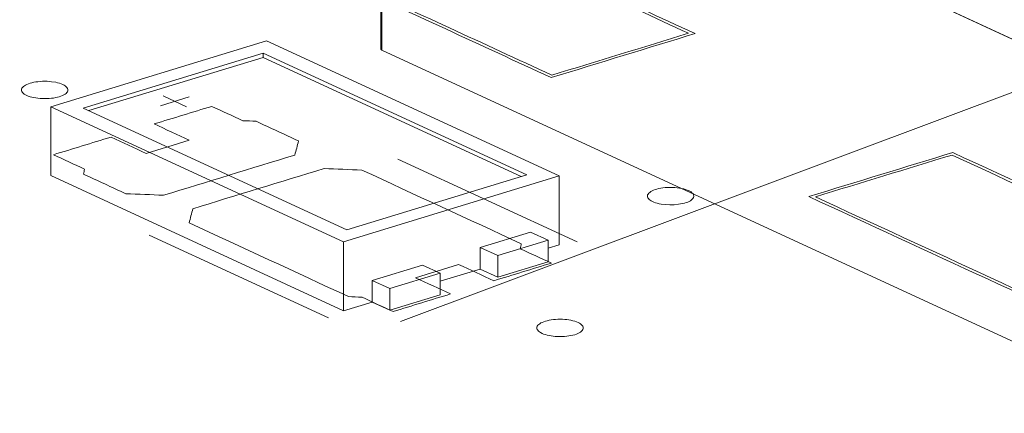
# Model space of a CAD drawing. Header units: inches. Extents: x 511 to 849, y 252 to 484.
# Tile 46 of 235: x 675 to 685, y 280 to 284. Entities that reach past the tile are written whole.
import ezdxf

# ---------------------------------------------------------------- set-up
doc = ezdxf.new("R2010")
doc.units = ezdxf.units.IN
doc.header["$MEASUREMENT"] = 0
doc.linetypes.add('AI-Linetype-35', pattern=[47.5, 22, -8.5, 8.5, -8.5])
doc.layers.add('1', color=7, linetype='Continuous')

# ---------------------------------------------------------------- blocks, each defined once
blk = doc.blocks.new('block 2072')
at = {"layer": '1', "color": 155, "lineweight": 18, "true_color": 0x4c7299}
blk.add_lwpolyline([(678.498, 287.064), (678.498, 283.83)], dxfattribs=at)
blk = doc.blocks.new('block 2568')
at = {"layer": '1', "color": 155, "lineweight": 18, "true_color": 0x4c7299}
blk.add_lwpolyline([(678.131, 281.885), (675.29, 283.195)], dxfattribs=at)
blk = doc.blocks.new('block 2569')
at = {"layer": '1', "color": 155, "lineweight": 18, "true_color": 0x4c7299}
blk.add_lwpolyline([(680.07, 282.477), (678.131, 281.885)], dxfattribs=at)
blk = doc.blocks.new('block 2570')
at = {"layer": '1', "color": 155, "lineweight": 18, "true_color": 0x4c7299}
blk.add_lwpolyline([(677.229, 283.787), (680.07, 282.477)], dxfattribs=at)
blk = doc.blocks.new('block 2571')
at = {"layer": '1', "color": 155, "lineweight": 18, "true_color": 0x4c7299}
blk.add_lwpolyline([(675.29, 283.195), (677.229, 283.787)], dxfattribs=at)
blk = doc.blocks.new('block 2572')
at = {"layer": '1', "color": 155, "lineweight": 18, "true_color": 0x4c7299}
blk.add_lwpolyline([(678.095, 281.753), (680.421, 282.464)], dxfattribs=at)
blk = doc.blocks.new('block 2573')
at = {"layer": '1', "color": 155, "lineweight": 18, "true_color": 0x4c7299}
blk.add_lwpolyline([(674.939, 283.209), (678.095, 281.753)], dxfattribs=at)
blk = doc.blocks.new('block 2574')
at = {"layer": '1', "color": 155, "lineweight": 18, "true_color": 0x4c7299}
blk.add_lwpolyline([(677.265, 283.919), (674.939, 283.209)], dxfattribs=at)
blk = doc.blocks.new('block 2575')
at = {"layer": '1', "color": 155, "lineweight": 18, "true_color": 0x4c7299}
blk.add_lwpolyline([(680.421, 282.464), (677.265, 283.919)], dxfattribs=at)
blk = doc.blocks.new('block 2576')
at = {"layer": '1', "color": 155, "lineweight": 18, "true_color": 0x4c7299}
blk.add_lwpolyline([(679.758, 281.606), (680.301, 281.772)], dxfattribs=at)
blk = doc.blocks.new('block 2577')
at = {"layer": '1', "color": 155, "lineweight": 18, "true_color": 0x4c7299}
blk.add_lwpolyline([(679.568, 281.693), (679.758, 281.606)], dxfattribs=at)
blk = doc.blocks.new('block 2578')
at = {"layer": '1', "color": 155, "lineweight": 18, "true_color": 0x4c7299}
blk.add_lwpolyline([(680.301, 281.772), (680.111, 281.859)], dxfattribs=at)
blk = doc.blocks.new('block 2579')
at = {"layer": '1', "color": 155, "lineweight": 18, "true_color": 0x4c7299}
blk.add_lwpolyline([(679.137, 281.416), (678.594, 281.25)], dxfattribs=at)
blk = doc.blocks.new('block 2580')
at = {"layer": '1', "color": 155, "lineweight": 18, "true_color": 0x4c7299}
blk.add_lwpolyline([(678.594, 281.25), (678.405, 281.338)], dxfattribs=at)
blk = doc.blocks.new('block 2581')
at = {"layer": '1', "color": 155, "lineweight": 18, "true_color": 0x4c7299}
blk.add_lwpolyline([(678.948, 281.504), (679.137, 281.416)], dxfattribs=at)
blk = doc.blocks.new('block 3300')
at = {"layer": '1', "color": 155, "lineweight": 18, "true_color": 0x4c7299}
blk.add_lwpolyline([(674.939, 283.209), (674.939, 282.467)], dxfattribs=at)
blk = doc.blocks.new('block 3301')
at = {"layer": '1', "color": 155, "lineweight": 18, "true_color": 0x4c7299}
blk.add_lwpolyline([(680.421, 282.464), (680.421, 281.722)], dxfattribs=at)
blk = doc.blocks.new('block 3302')
at = {"layer": '1', "color": 155, "lineweight": 18, "true_color": 0x4c7299}
blk.add_lwpolyline([(677.229, 283.741), (677.229, 283.787)], dxfattribs=at)
blk = doc.blocks.new('block 3303')
at = {"layer": '1', "color": 155, "lineweight": 18, "true_color": 0x4c7299}
blk.add_lwpolyline([(678.095, 281.753), (678.095, 281.011)], dxfattribs=at)
blk = doc.blocks.new('block 3304')
at = {"layer": '1', "color": 155, "lineweight": 18, "true_color": 0x4c7299}
blk.add_lwpolyline([(677.229, 283.741), (680.009, 282.459)], dxfattribs=at)
blk = doc.blocks.new('block 3305')
at = {"layer": '1', "color": 155, "lineweight": 18, "true_color": 0x4c7299}
blk.add_lwpolyline([(675.351, 283.167), (677.229, 283.741)], dxfattribs=at)
blk = doc.blocks.new('block 3306')
at = {"layer": '1', "color": 155, "lineweight": 18, "true_color": 0x4c7299}
blk.add_lwpolyline([(678.405, 281.338), (678.405, 281.106)], dxfattribs=at)
blk = doc.blocks.new('block 3307')
at = {"layer": '1', "color": 155, "lineweight": 18, "true_color": 0x4c7299}
blk.add_lwpolyline([(679.568, 281.693), (679.568, 281.461)], dxfattribs=at)
blk = doc.blocks.new('block 3308')
at = {"layer": '1', "color": 155, "lineweight": 18, "true_color": 0x4c7299}
blk.add_lwpolyline([(678.594, 281.25), (678.594, 281.019)], dxfattribs=at)
blk = doc.blocks.new('block 3309')
at = {"layer": '1', "color": 155, "lineweight": 18, "true_color": 0x4c7299}
blk.add_lwpolyline([(679.137, 281.416), (679.137, 281.185)], dxfattribs=at)
blk = doc.blocks.new('block 3310')
at = {"layer": '1', "color": 155, "lineweight": 18, "true_color": 0x4c7299}
blk.add_lwpolyline([(680.111, 281.859), (679.568, 281.693)], dxfattribs=at)
blk = doc.blocks.new('block 3311')
at = {"layer": '1', "color": 155, "lineweight": 18, "true_color": 0x4c7299}
blk.add_lwpolyline([(679.758, 281.606), (679.758, 281.374)], dxfattribs=at)
blk = doc.blocks.new('block 3312')
at = {"layer": '1', "color": 155, "lineweight": 18, "true_color": 0x4c7299}
blk.add_lwpolyline([(680.301, 281.772), (680.301, 281.54)], dxfattribs=at)
blk = doc.blocks.new('block 3313')
at = {"layer": '1', "color": 155, "lineweight": 18, "true_color": 0x4c7299}
blk.add_lwpolyline([(678.405, 281.338), (678.948, 281.504)], dxfattribs=at)
blk = doc.blocks.new('block 3314')
at = {"layer": '1', "color": 155, "lineweight": 18, "true_color": 0x4c7299}
blk.add_lwpolyline([(679.137, 281.185), (678.594, 281.019)], dxfattribs=at)
blk = doc.blocks.new('block 3315')
at = {"layer": '1', "color": 155, "lineweight": 18, "true_color": 0x4c7299}
blk.add_lwpolyline([(679.758, 281.374), (680.301, 281.54)], dxfattribs=at)
blk = doc.blocks.new('block 3316')
at = {"layer": '1', "color": 155, "lineweight": 18, "true_color": 0x4c7299}
blk.add_lwpolyline([(678.594, 281.019), (678.405, 281.106)], dxfattribs=at)
blk = doc.blocks.new('block 3317')
at = {"layer": '1', "color": 155, "lineweight": 18, "true_color": 0x4c7299}
blk.add_lwpolyline([(679.568, 281.461), (679.758, 281.374)], dxfattribs=at)
blk = doc.blocks.new('block 3318')
at = {"layer": '1', "color": 155, "lineweight": 18, "true_color": 0x4c7299}
blk.add_lwpolyline([(674.939, 282.467), (678.095, 281.011)], dxfattribs=at)
blk = doc.blocks.new('block 3319')
at = {"layer": '1', "color": 155, "lineweight": 18, "true_color": 0x4c7299}
blk.add_lwpolyline([(678.095, 281.011), (678.405, 281.106)], dxfattribs=at)
blk = doc.blocks.new('block 3320')
at = {"layer": '1', "color": 155, "lineweight": 18, "true_color": 0x4c7299}
blk.add_lwpolyline([(680.301, 281.685), (680.421, 281.722)], dxfattribs=at)
blk = doc.blocks.new('block 3321')
at = {"layer": '1', "color": 155, "lineweight": 18, "true_color": 0x4c7299}
blk.add_lwpolyline([(679.137, 281.33), (679.568, 281.461)], dxfattribs=at)
blk = doc.blocks.new('block 3487')
at = {"layer": '1', "color": 155, "lineweight": 13, "true_color": 0x4c7299}
blk.add_lwpolyline([(678.509, 287.046), (678.509, 283.818)], dxfattribs=at)
blk = doc.blocks.new('block 3520')
at = {"layer": '1', "color": 155, "lineweight": 18, "true_color": 0x4c7299}
blk.add_lwpolyline([(678.509, 283.818), (685.894, 280.411)], dxfattribs=at)
blk = doc.blocks.new('block 3556')
at = {"layer": '1', "color": 18, "lineweight": 13, "true_color": 0x4c0000}
blk.add_lwpolyline([(677.933, 280.936), (676.002, 281.827)], dxfattribs=at)
blk = doc.blocks.new('block 3569')
at = {"layer": '1', "color": 18, "lineweight": 13, "true_color": 0x4c0000}
blk.add_lwpolyline([(677.933, 280.936), (676.002, 281.827)], dxfattribs=at)
blk = doc.blocks.new('block 3601')
at = {"layer": '1', "color": 18, "lineweight": 13, "true_color": 0x4c0000}
blk.add_lwpolyline([(631.812, 308.613), (703.217, 275.674)], dxfattribs=at)
blk = doc.blocks.new('block 3603')
at = {"layer": '1', "color": 18, "lineweight": 13, "true_color": 0x4c0000}
blk.add_lwpolyline([(680.612, 281.754), (678.68, 282.645)], dxfattribs=at)
blk = doc.blocks.new('block 3604')
at = {"layer": '1', "color": 18, "lineweight": 13, "true_color": 0x4c0000}
blk.add_lwpolyline([(676.152, 283.325), (676.404, 283.208)], dxfattribs=at)
blk = doc.blocks.new('block 3605')
at = {"layer": '1', "color": 18, "lineweight": 13, "true_color": 0x4c0000}
blk.add_lwpolyline([(676.123, 283.22), (676.433, 283.314)], dxfattribs=at)
blk = doc.blocks.new('block 3634')
at = {"layer": '1', "color": 18, "lineweight": 13, "true_color": 0x4c0000}
blk.add_lwpolyline([(676.123, 283.22), (676.433, 283.314)], dxfattribs=at)
blk = doc.blocks.new('block 3640')
at = {"layer": '1', "color": 18, "lineweight": 13, "true_color": 0x4c0000}
blk.add_lwpolyline([(676.152, 283.325), (676.404, 283.208)], dxfattribs=at)
blk = doc.blocks.new('block 3643')
at = {"layer": '1', "color": 18, "lineweight": 13, "true_color": 0x4c0000}
blk.add_lwpolyline([(680.612, 281.754), (678.68, 282.645)], dxfattribs=at)
blk = doc.blocks.new('block 3645')
at = {"layer": '1', "color": 18, "lineweight": 13, "true_color": 0x4c0000}
blk.add_lwpolyline([(631.812, 308.613), (703.217, 275.674)], dxfattribs=at)
blk = doc.blocks.new('block 4201')
at = {"layer": '1', "color": 155, "lineweight": 18, "true_color": 0x4c7299}
blk.add_open_spline([(678.498, 283.83), (678.498, 283.826), (678.502, 283.822), (678.509, 283.818)], degree=3, dxfattribs=at)
blk = doc.blocks.new('block 5659')
at = {"layer": '1', "color": 18, "lineweight": 13, "true_color": 0x4c0000}
blk.add_lwpolyline([(668.448, 291.713), (692.685, 280.533)], dxfattribs=at)
blk = doc.blocks.new('block 5660')
at = {"layer": '1', "color": 18, "lineweight": 13, "true_color": 0x4c0000}
blk.add_lwpolyline([(674.717, 283.462), (674.736, 283.468), (674.757, 283.472), (674.779, 283.476), (674.802, 283.479), (674.827, 283.482), (674.851, 283.483), (674.901, 283.483), (674.925, 283.482), (674.949, 283.479), (674.993, 283.472), (675.013, 283.468), (675.033, 283.462), (675.052, 283.456), (675.069, 283.449), (675.083, 283.441), (675.096, 283.433), (675.106, 283.425), (675.114, 283.416), (675.12, 283.407), (675.124, 283.399), (675.125, 283.39), (675.123, 283.38), (675.12, 283.371), (675.114, 283.362), (675.105, 283.353), (675.094, 283.345), (675.081, 283.337), (675.067, 283.329), (675.05, 283.323), (675.032, 283.317), (675.013, 283.311), (674.993, 283.307), (674.97, 283.303), (674.947, 283.3), (674.923, 283.297), (674.898, 283.296), (674.848, 283.296), (674.824, 283.298), (674.8, 283.3), (674.757, 283.307), (674.736, 283.311), (674.716, 283.317), (674.697, 283.323), (674.681, 283.33), (674.666, 283.338), (674.653, 283.346), (674.643, 283.354), (674.635, 283.363), (674.629, 283.372), (674.626, 283.381), (674.624, 283.39), (674.626, 283.399), (674.629, 283.408), (674.635, 283.417), (674.644, 283.426), (674.655, 283.434), (674.668, 283.442), (674.683, 283.45), (674.699, 283.456), (674.717, 283.462)], dxfattribs=at)
blk = doc.blocks.new('block 5661')
at = {"layer": '1', "color": 18, "lineweight": 13, "true_color": 0x4c0000}
blk.add_lwpolyline([(680.271, 280.9), (680.291, 280.905), (680.311, 280.91), (680.334, 280.914), (680.357, 280.917), (680.381, 280.919), (680.406, 280.921), (680.456, 280.921), (680.48, 280.919), (680.503, 280.917), (680.547, 280.91), (680.568, 280.905), (680.588, 280.9), (680.606, 280.893), (680.623, 280.886), (680.638, 280.879), (680.651, 280.871), (680.661, 280.862), (680.669, 280.854), (680.675, 280.845), (680.678, 280.836), (680.679, 280.827), (680.678, 280.818), (680.675, 280.809), (680.668, 280.8), (680.66, 280.791), (680.649, 280.782), (680.636, 280.774), (680.621, 280.767), (680.605, 280.76), (680.587, 280.754), (680.568, 280.749), (680.547, 280.744), (680.525, 280.74), (680.502, 280.737), (680.477, 280.735), (680.452, 280.734), (680.403, 280.734), (680.378, 280.735), (680.355, 280.738), (680.311, 280.744), (680.29, 280.749), (680.271, 280.755), (680.252, 280.761), (680.235, 280.768), (680.22, 280.776), (680.208, 280.784), (680.197, 280.792), (680.189, 280.801), (680.184, 280.809), (680.18, 280.818), (680.179, 280.827), (680.18, 280.836), (680.184, 280.846), (680.19, 280.855), (680.199, 280.864), (680.21, 280.872), (680.223, 280.88), (680.237, 280.887), (680.254, 280.894), (680.271, 280.9)], dxfattribs=at)
blk = doc.blocks.new('block 5662')
at = {"layer": '1', "color": 18, "lineweight": 13, "true_color": 0x4c0000}
blk.add_open_spline([(679.715, 281.335), (679.922, 281.398), (680.129, 281.461), (680.336, 281.525), (680.224, 281.576), (680.113, 281.628), (680.001, 281.679), (680.004, 281.697), (680.008, 281.716), (680.011, 281.734), (679.438, 281.998), (678.865, 282.263), (678.292, 282.527), (678.157, 282.532), (678.021, 282.538), (677.886, 282.543), (677.414, 282.399), (676.943, 282.255), (676.471, 282.111), (676.458, 282.06), (676.444, 282.009), (676.431, 281.958), (677.004, 281.694), (677.577, 281.429), (678.149, 281.165), (678.198, 281.163), (678.246, 281.16), (678.295, 281.158), (678.406, 281.106), (678.518, 281.055), (678.629, 281.003), (678.836, 281.067), (679.043, 281.13), (679.25, 281.193), (679.124, 281.251), (678.997, 281.309), (678.871, 281.368), (679.026, 281.415), (679.181, 281.462), (679.336, 281.51), (679.463, 281.452), (679.589, 281.393), (679.715, 281.335)], degree=3, knots=[0, 0, 0, 0, 1, 1, 1, 2, 2, 2, 3, 3, 3, 4, 4, 4, 5, 5, 5, 6, 6, 6, 7, 7, 7, 8, 8, 8, 9, 9, 9, 10, 10, 10, 11, 11, 11, 12, 12, 12, 13, 13, 13, 14, 14, 14, 14], dxfattribs=at)
blk = doc.blocks.new('block 5663')
at = {"layer": '1', "color": 18, "lineweight": 13, "true_color": 0x4c0000}
blk.add_open_spline([(679.715, 281.335), (679.922, 281.398), (680.129, 281.461), (680.336, 281.525), (680.224, 281.576), (680.113, 281.628), (680.001, 281.679), (680.004, 281.697), (680.008, 281.716), (680.011, 281.734), (679.438, 281.998), (678.865, 282.263), (678.292, 282.527), (678.157, 282.532), (678.021, 282.538), (677.886, 282.543), (677.414, 282.399), (676.943, 282.255), (676.471, 282.111), (676.458, 282.06), (676.444, 282.009), (676.431, 281.958), (677.004, 281.694), (677.577, 281.429), (678.149, 281.165), (678.198, 281.163), (678.246, 281.16), (678.295, 281.158), (678.406, 281.106), (678.518, 281.055), (678.629, 281.003), (678.836, 281.067), (679.043, 281.13), (679.25, 281.193), (679.124, 281.251), (678.997, 281.309), (678.871, 281.368), (679.026, 281.415), (679.181, 281.462), (679.336, 281.51), (679.463, 281.452), (679.589, 281.393), (679.715, 281.335)], degree=3, knots=[0, 0, 0, 0, 1, 1, 1, 2, 2, 2, 3, 3, 3, 4, 4, 4, 5, 5, 5, 6, 6, 6, 7, 7, 7, 8, 8, 8, 9, 9, 9, 10, 10, 10, 11, 11, 11, 12, 12, 12, 13, 13, 13, 14, 14, 14, 14], dxfattribs=at)
blk = doc.blocks.new('block 5664')
at = {"layer": '1', "color": 18, "lineweight": 13, "true_color": 0x4c0000}
blk.add_open_spline([(677.611, 282.841), (677.597, 282.79), (677.584, 282.739), (677.57, 282.689), (677.099, 282.544), (676.627, 282.4), (676.156, 282.256), (676.02, 282.262), (675.885, 282.267), (675.749, 282.272), (675.597, 282.342), (675.445, 282.413), (675.293, 282.483), (675.296, 282.501), (675.3, 282.519), (675.303, 282.538), (675.191, 282.589), (675.08, 282.641), (674.968, 282.692), (675.175, 282.755), (675.382, 282.819), (675.589, 282.882), (675.715, 282.823), (675.841, 282.765), (675.967, 282.707), (676.123, 282.754), (676.278, 282.802), (676.433, 282.849), (676.307, 282.907), (676.18, 282.966), (676.054, 283.024), (676.261, 283.087), (676.468, 283.15), (676.675, 283.213), (676.786, 283.162), (676.898, 283.111), (677.009, 283.059), (677.058, 283.057), (677.106, 283.054), (677.154, 283.052), (677.307, 282.981), (677.459, 282.911), (677.611, 282.841)], degree=3, knots=[0, 0, 0, 0, 1, 1, 1, 2, 2, 2, 3, 3, 3, 4, 4, 4, 5, 5, 5, 6, 6, 6, 7, 7, 7, 8, 8, 8, 9, 9, 9, 10, 10, 10, 11, 11, 11, 12, 12, 12, 13, 13, 13, 14, 14, 14, 14], dxfattribs=at)
blk = doc.blocks.new('block 5665')
at = {"layer": '1', "color": 18, "lineweight": 13, "true_color": 0x4c0000}
blk.add_open_spline([(677.611, 282.841), (677.597, 282.79), (677.584, 282.739), (677.57, 282.689), (677.099, 282.544), (676.627, 282.4), (676.156, 282.256), (676.02, 282.262), (675.885, 282.267), (675.749, 282.272), (675.597, 282.342), (675.445, 282.413), (675.293, 282.483), (675.296, 282.501), (675.3, 282.519), (675.303, 282.538), (675.191, 282.589), (675.08, 282.641), (674.968, 282.692), (675.175, 282.755), (675.382, 282.819), (675.589, 282.882), (675.715, 282.823), (675.841, 282.765), (675.967, 282.707), (676.123, 282.754), (676.278, 282.802), (676.433, 282.849), (676.307, 282.907), (676.18, 282.966), (676.054, 283.024), (676.261, 283.087), (676.468, 283.15), (676.675, 283.213), (676.786, 283.162), (676.898, 283.111), (677.009, 283.059), (677.058, 283.057), (677.106, 283.054), (677.154, 283.052), (677.307, 282.981), (677.459, 282.911), (677.611, 282.841)], degree=3, knots=[0, 0, 0, 0, 1, 1, 1, 2, 2, 2, 3, 3, 3, 4, 4, 4, 5, 5, 5, 6, 6, 6, 7, 7, 7, 8, 8, 8, 9, 9, 9, 10, 10, 10, 11, 11, 11, 12, 12, 12, 13, 13, 13, 14, 14, 14, 14], dxfattribs=at)
blk = doc.blocks.new('block 5759')
at = {"layer": '1', "color": 18, "lineweight": 13, "true_color": 0x4c0000}
blk.add_open_spline([(677.611, 282.841), (677.597, 282.79), (677.584, 282.739), (677.57, 282.689), (677.099, 282.544), (676.627, 282.4), (676.156, 282.256), (676.02, 282.262), (675.885, 282.267), (675.749, 282.272), (675.597, 282.342), (675.445, 282.413), (675.293, 282.483), (675.296, 282.501), (675.3, 282.519), (675.303, 282.538), (675.191, 282.589), (675.08, 282.641), (674.968, 282.692), (675.175, 282.755), (675.382, 282.819), (675.589, 282.882), (675.715, 282.823), (675.841, 282.765), (675.967, 282.707), (676.123, 282.754), (676.278, 282.802), (676.433, 282.849), (676.307, 282.907), (676.18, 282.966), (676.054, 283.024), (676.261, 283.087), (676.468, 283.15), (676.675, 283.213), (676.786, 283.162), (676.898, 283.111), (677.009, 283.059), (677.058, 283.057), (677.106, 283.054), (677.154, 283.052), (677.307, 282.981), (677.459, 282.911), (677.611, 282.841)], degree=3, knots=[0, 0, 0, 0, 1, 1, 1, 2, 2, 2, 3, 3, 3, 4, 4, 4, 5, 5, 5, 6, 6, 6, 7, 7, 7, 8, 8, 8, 9, 9, 9, 10, 10, 10, 11, 11, 11, 12, 12, 12, 13, 13, 13, 14, 14, 14, 14], dxfattribs=at)
blk = doc.blocks.new('block 5783')
at = {"layer": '1', "color": 18, "lineweight": 13, "true_color": 0x4c0000}
blk.add_lwpolyline([(674.717, 283.462), (674.736, 283.468), (674.757, 283.472), (674.779, 283.476), (674.802, 283.479), (674.827, 283.482), (674.851, 283.483), (674.901, 283.483), (674.925, 283.482), (674.949, 283.479), (674.993, 283.472), (675.013, 283.468), (675.033, 283.462), (675.052, 283.456), (675.069, 283.449), (675.083, 283.441), (675.096, 283.433), (675.106, 283.425), (675.114, 283.416), (675.12, 283.407), (675.124, 283.399), (675.125, 283.39), (675.123, 283.38), (675.12, 283.371), (675.114, 283.362), (675.105, 283.353), (675.094, 283.345), (675.081, 283.337), (675.067, 283.329), (675.05, 283.323), (675.032, 283.317), (675.013, 283.311), (674.993, 283.307), (674.97, 283.303), (674.947, 283.3), (674.923, 283.297), (674.898, 283.296), (674.848, 283.296), (674.824, 283.298), (674.8, 283.3), (674.757, 283.307), (674.736, 283.311), (674.716, 283.317), (674.697, 283.323), (674.681, 283.33), (674.666, 283.338), (674.653, 283.346), (674.643, 283.354), (674.635, 283.363), (674.629, 283.372), (674.626, 283.381), (674.624, 283.39), (674.626, 283.399), (674.629, 283.408), (674.635, 283.417), (674.644, 283.426), (674.655, 283.434), (674.668, 283.442), (674.683, 283.45), (674.699, 283.456), (674.717, 283.462)], dxfattribs=at)
blk = doc.blocks.new('block 5785')
at = {"layer": '1', "color": 18, "lineweight": 13, "true_color": 0x4c0000}
blk.add_open_spline([(679.715, 281.335), (679.922, 281.398), (680.129, 281.461), (680.336, 281.525), (680.224, 281.576), (680.113, 281.628), (680.001, 281.679), (680.004, 281.697), (680.008, 281.716), (680.011, 281.734), (679.438, 281.998), (678.865, 282.263), (678.292, 282.527), (678.157, 282.532), (678.021, 282.538), (677.886, 282.543), (677.414, 282.399), (676.943, 282.255), (676.471, 282.111), (676.458, 282.06), (676.444, 282.009), (676.431, 281.958), (677.004, 281.694), (677.577, 281.429), (678.149, 281.165), (678.198, 281.163), (678.246, 281.16), (678.295, 281.158), (678.406, 281.106), (678.518, 281.055), (678.629, 281.003), (678.836, 281.067), (679.043, 281.13), (679.25, 281.193), (679.124, 281.251), (678.997, 281.309), (678.871, 281.368), (679.026, 281.415), (679.181, 281.462), (679.336, 281.51), (679.463, 281.452), (679.589, 281.393), (679.715, 281.335)], degree=3, knots=[0, 0, 0, 0, 1, 1, 1, 2, 2, 2, 3, 3, 3, 4, 4, 4, 5, 5, 5, 6, 6, 6, 7, 7, 7, 8, 8, 8, 9, 9, 9, 10, 10, 10, 11, 11, 11, 12, 12, 12, 13, 13, 13, 14, 14, 14, 14], dxfattribs=at)
blk = doc.blocks.new('block 5803')
at = {"layer": '1', "color": 18, "lineweight": 13, "true_color": 0x4c0000}
blk.add_open_spline([(677.611, 282.841), (677.597, 282.79), (677.584, 282.739), (677.57, 282.689), (677.099, 282.544), (676.627, 282.4), (676.156, 282.256), (676.02, 282.262), (675.885, 282.267), (675.749, 282.272), (675.597, 282.342), (675.445, 282.413), (675.293, 282.483), (675.296, 282.501), (675.3, 282.519), (675.303, 282.538), (675.191, 282.589), (675.08, 282.641), (674.968, 282.692), (675.175, 282.755), (675.382, 282.819), (675.589, 282.882), (675.715, 282.823), (675.841, 282.765), (675.967, 282.707), (676.123, 282.754), (676.278, 282.802), (676.433, 282.849), (676.307, 282.907), (676.18, 282.966), (676.054, 283.024), (676.261, 283.087), (676.468, 283.15), (676.675, 283.213), (676.786, 283.162), (676.898, 283.111), (677.009, 283.059), (677.058, 283.057), (677.106, 283.054), (677.154, 283.052), (677.307, 282.981), (677.459, 282.911), (677.611, 282.841)], degree=3, knots=[0, 0, 0, 0, 1, 1, 1, 2, 2, 2, 3, 3, 3, 4, 4, 4, 5, 5, 5, 6, 6, 6, 7, 7, 7, 8, 8, 8, 9, 9, 9, 10, 10, 10, 11, 11, 11, 12, 12, 12, 13, 13, 13, 14, 14, 14, 14], dxfattribs=at)
blk = doc.blocks.new('block 5810')
at = {"layer": '1', "color": 18, "lineweight": 13, "true_color": 0x4c0000}
blk.add_lwpolyline([(680.271, 280.9), (680.291, 280.905), (680.311, 280.91), (680.334, 280.914), (680.357, 280.917), (680.381, 280.919), (680.406, 280.921), (680.456, 280.921), (680.48, 280.919), (680.503, 280.917), (680.547, 280.91), (680.568, 280.905), (680.588, 280.9), (680.606, 280.893), (680.623, 280.886), (680.638, 280.879), (680.651, 280.871), (680.661, 280.862), (680.669, 280.854), (680.675, 280.845), (680.678, 280.836), (680.679, 280.827), (680.678, 280.818), (680.675, 280.809), (680.668, 280.8), (680.66, 280.791), (680.649, 280.782), (680.636, 280.774), (680.621, 280.767), (680.605, 280.76), (680.587, 280.754), (680.568, 280.749), (680.547, 280.744), (680.525, 280.74), (680.502, 280.737), (680.477, 280.735), (680.452, 280.734), (680.403, 280.734), (680.378, 280.735), (680.355, 280.738), (680.311, 280.744), (680.29, 280.749), (680.271, 280.755), (680.252, 280.761), (680.235, 280.768), (680.22, 280.776), (680.208, 280.784), (680.197, 280.792), (680.189, 280.801), (680.184, 280.809), (680.18, 280.818), (680.179, 280.827), (680.18, 280.836), (680.184, 280.846), (680.19, 280.855), (680.199, 280.864), (680.21, 280.872), (680.223, 280.88), (680.237, 280.887), (680.254, 280.894), (680.271, 280.9)], dxfattribs=at)
blk = doc.blocks.new('block 5815')
at = {"layer": '1', "color": 18, "lineweight": 13, "true_color": 0x4c0000}
blk.add_open_spline([(679.715, 281.335), (679.922, 281.398), (680.129, 281.461), (680.336, 281.525), (680.224, 281.576), (680.113, 281.628), (680.001, 281.679), (680.004, 281.697), (680.008, 281.716), (680.011, 281.734), (679.438, 281.998), (678.865, 282.263), (678.292, 282.527), (678.157, 282.532), (678.021, 282.538), (677.886, 282.543), (677.414, 282.399), (676.943, 282.255), (676.471, 282.111), (676.458, 282.06), (676.444, 282.009), (676.431, 281.958), (677.004, 281.694), (677.577, 281.429), (678.149, 281.165), (678.198, 281.163), (678.246, 281.16), (678.295, 281.158), (678.406, 281.106), (678.518, 281.055), (678.629, 281.003), (678.836, 281.067), (679.043, 281.13), (679.25, 281.193), (679.124, 281.251), (678.997, 281.309), (678.871, 281.368), (679.026, 281.415), (679.181, 281.462), (679.336, 281.51), (679.463, 281.452), (679.589, 281.393), (679.715, 281.335)], degree=3, knots=[0, 0, 0, 0, 1, 1, 1, 2, 2, 2, 3, 3, 3, 4, 4, 4, 5, 5, 5, 6, 6, 6, 7, 7, 7, 8, 8, 8, 9, 9, 9, 10, 10, 10, 11, 11, 11, 12, 12, 12, 13, 13, 13, 14, 14, 14, 14], dxfattribs=at)
blk = doc.blocks.new('block 5837')
at = {"layer": '1', "color": 18, "lineweight": 13, "true_color": 0x4c0000}
blk.add_lwpolyline([(668.448, 291.713), (692.685, 280.533)], dxfattribs=at)
blk = doc.blocks.new('block 5955')
at = {"layer": '1', "color": 18, "lineweight": 13, "true_color": 0x4c0000}
blk.add_lwpolyline([(681.815, 282.306), (681.828, 282.299), (681.841, 282.291), (681.851, 282.283), (681.859, 282.275), (681.866, 282.266), (681.869, 282.257), (681.871, 282.248), (681.87, 282.239), (681.867, 282.23), (681.862, 282.221), (681.854, 282.213), (681.845, 282.205), (681.834, 282.197), (681.82, 282.19), (681.805, 282.183), (681.787, 282.176), (681.769, 282.171), (681.748, 282.166), (681.705, 282.158), (681.66, 282.154), (681.613, 282.153), (681.566, 282.155), (681.52, 282.161), (681.498, 282.165), (681.477, 282.17), (681.459, 282.175), (681.441, 282.181), (681.426, 282.188), (681.412, 282.195), (681.4, 282.202), (681.39, 282.211), (681.381, 282.22), (681.375, 282.229), (681.372, 282.239), (681.371, 282.249), (681.373, 282.259), (681.378, 282.269), (681.386, 282.278), (681.396, 282.287), (681.408, 282.296), (681.422, 282.303), (681.438, 282.31), (681.455, 282.317), (681.473, 282.322), (681.492, 282.327), (681.514, 282.331), (681.537, 282.335), (681.562, 282.338), (681.587, 282.339), (681.64, 282.34), (681.667, 282.339), (681.692, 282.336), (681.717, 282.333), (681.74, 282.329), (681.762, 282.324), (681.782, 282.318), (681.799, 282.312), (681.815, 282.306)], dxfattribs=at)
blk = doc.blocks.new('block 5961')
at = {"layer": '1', "color": 18, "lineweight": 13, "true_color": 0x4c0000}
blk.add_open_spline([(680.34, 283.549), (679.604, 283.889), (678.868, 284.229), (678.131, 284.568), (678.622, 284.719), (679.114, 284.869), (679.605, 285.019), (680.341, 284.679), (681.078, 284.339), (681.814, 284), (681.323, 283.849), (680.832, 283.699), (680.34, 283.549)], degree=3, knots=[0, 0, 0, 0, 1, 1, 1, 2, 2, 2, 3, 3, 3, 4, 4, 4, 4], dxfattribs=at)
blk = doc.blocks.new('block 5962')
at = {"layer": '1', "color": 18, "lineweight": 13, "true_color": 0x4c0000}
blk.add_open_spline([(680.333, 283.523), (679.576, 283.872), (678.818, 284.222), (678.061, 284.571), (678.578, 284.729), (679.095, 284.887), (679.612, 285.045), (680.369, 284.696), (681.127, 284.346), (681.884, 283.997), (681.367, 283.839), (680.85, 283.681), (680.333, 283.523)], degree=3, knots=[0, 0, 0, 0, 1, 1, 1, 2, 2, 2, 3, 3, 3, 4, 4, 4, 4], dxfattribs=at)
blk = doc.blocks.new('block 5963')
at = {"layer": '1', "color": 18, "lineweight": 13, "true_color": 0x4c0000}
blk.add_open_spline([(684.655, 282.689), (685.917, 282.107), (687.179, 281.525), (688.442, 280.942), (687.951, 280.792), (687.459, 280.642), (686.968, 280.492), (685.706, 281.074), (684.443, 281.657), (683.181, 282.239), (683.672, 282.389), (684.163, 282.539), (684.655, 282.689)], degree=3, knots=[0, 0, 0, 0, 1, 1, 1, 2, 2, 2, 3, 3, 3, 4, 4, 4, 4], dxfattribs=at)
blk = doc.blocks.new('block 5964')
at = {"layer": '1', "color": 18, "lineweight": 13, "true_color": 0x4c0000}
blk.add_open_spline([(684.662, 282.716), (685.945, 282.124), (687.229, 281.532), (688.512, 280.939), (687.995, 280.782), (687.478, 280.624), (686.961, 280.466), (685.678, 281.058), (684.394, 281.65), (683.111, 282.242), (683.628, 282.4), (684.145, 282.558), (684.662, 282.716)], degree=3, knots=[0, 0, 0, 0, 1, 1, 1, 2, 2, 2, 3, 3, 3, 4, 4, 4, 4], dxfattribs=at)
blk = doc.blocks.new('block 6094')
at = {"layer": '1', "color": 8, "linetype": 'AI-Linetype-35', "lineweight": 13, "true_color": 0x808080}
blk.add_lwpolyline([(678.709, 280.896), (691.666, 285.747)], dxfattribs=at)

msp = doc.modelspace()

# ---------------------------------------------------------------- block references
at = {"layer": '1'}
for name in ['block 5659', 'block 5837', 'block 3601', 'block 3645', 'block 2072', 'block 3487', 'block 6094', 'block 5962', 'block 5961', 'block 2574', 'block 2575', 'block 4201', 'block 3520', 'block 2571', 'block 3305', 'block 2570', 'block 3302', 'block 3304', 'block 5660', 'block 5783', 'block 3605', 'block 3634', 'block 3604', 'block 3640', 'block 2573', 'block 3300', 'block 5664', 'block 5665', 'block 5759', 'block 5803', 'block 2568', 'block 3603', 'block 3643', 'block 5964', 'block 5963', 'block 5662', 'block 5663', 'block 5785', 'block 5815', 'block 3318', 'block 2572', 'block 2569', 'block 3301', 'block 5955', 'block 3556', 'block 3569', 'block 3310', 'block 2578', 'block 3303', 'block 2577', 'block 3307', 'block 2576', 'block 3312', 'block 3320', 'block 3311', 'block 3313', 'block 2581', 'block 3315', 'block 2579', 'block 3321', 'block 3309', 'block 3317', 'block 2580', 'block 3306', 'block 3308', 'block 3314', 'block 3319', 'block 3316', 'block 5661', 'block 5810']:
    msp.add_blockref(name, (0, 0), dxfattribs=at)

doc.saveas('drawing.dxf')
